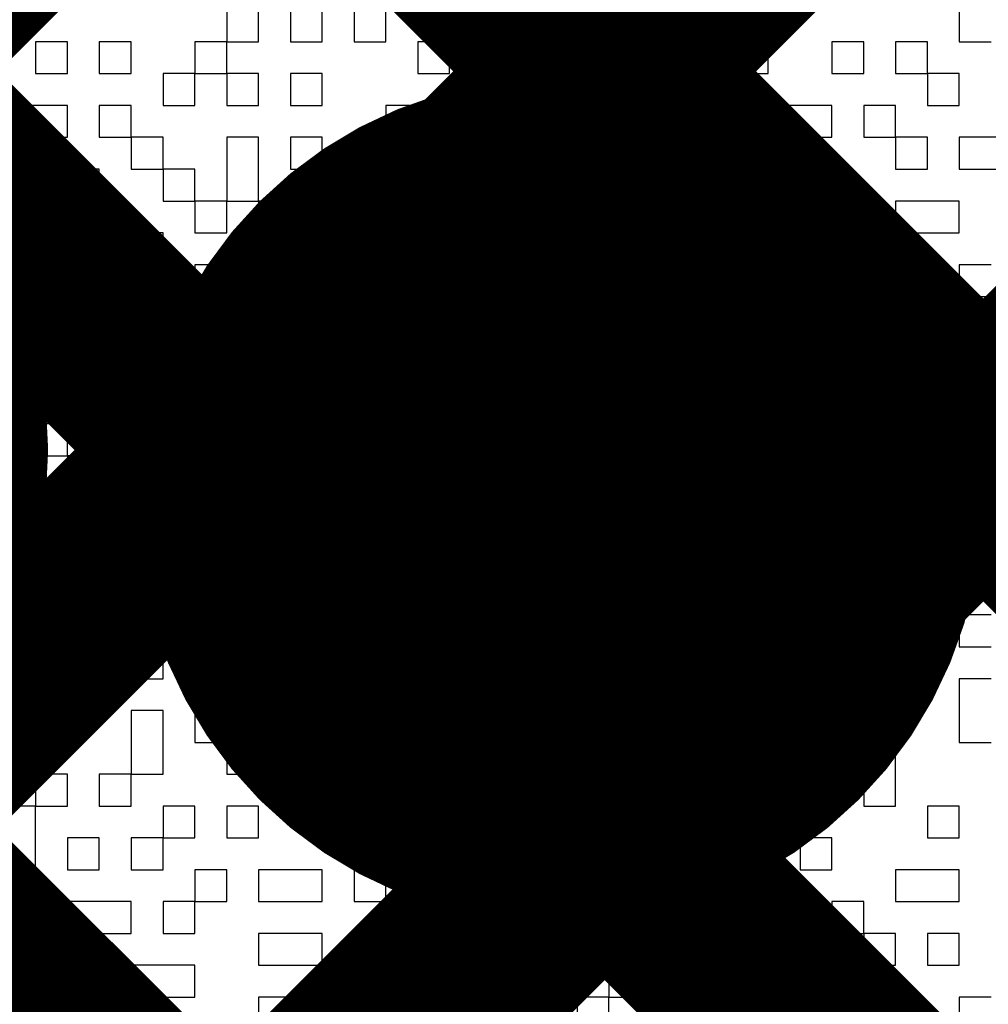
# Model space of a CAD drawing. Header units: millimetres. Extents: x 3.06 to 5.82, y 1.29 to 3.84.
# Tile 104 of 244: x 4.6026 to 4.6388, y 2.1572 to 2.194. Entities that reach past the tile are written whole.
import ezdxf

# ---------------------------------------------------------------- set-up
doc = ezdxf.new("R2010")
doc.units = ezdxf.units.MM
doc.header["$MEASUREMENT"] = 0
for name, color, linetype in [('BottomLayer', 5, 'Continuous'), ('BottomSolder', 6, 'Continuous'), ('MultiLayer', 9, 'Continuous'), ('TopLayer', 1, 'Continuous'), ('TopOverlay', 2, 'Continuous'), ('TopSolder', 216, 'Continuous'), ('ViaHoleLayer', 16, 'Continuous')]:
    doc.layers.add(name, color=color, linetype=linetype)

msp = doc.modelspace()

# ---------------------------------------------------------------- linework, layer by layer
at = {"layer": 'BottomLayer', "const_width": 0.008}
for points in [[(4.346943, 2.413), (4.672943, 2.087)], [(4.375227, 2.413), (4.69, 2.098227)], [(4.403512, 2.413), (4.69, 2.126512)], [(4.491164, 2.087), (4.69, 2.285836)], [(4.519448, 2.087), (4.69, 2.257552)], [(4.547732, 2.087), (4.69, 2.229268)], [(4.576017, 2.087), (4.69, 2.200983)]]:
    msp.add_lwpolyline(points, dxfattribs=at)
at = {"layer": 'BottomLayer', "const_width": 0.011811}
msp.add_lwpolyline([(4.616872, 2.176, 1), (4.628683, 2.176, 1)], format="xyb", close=True, dxfattribs=at)
at = {"layer": 'BottomSolder', "const_width": 0.015811}
for points in [[(4.579983, 2.177889, 1), (4.595794, 2.177889, 1)], [(4.614872, 2.176, 1), (4.630683, 2.176, 1)]]:
    msp.add_lwpolyline(points, format="xyb", close=True, dxfattribs=at)
at = {"layer": 'MultiLayer', "const_width": 0.011811}
msp.add_lwpolyline([(4.616872, 2.176, 1), (4.628683, 2.176, 1)], format="xyb", close=True, dxfattribs=at)
at = {"layer": 'TopLayer', "const_width": 0.008}
for points in [[(4.485, 2.052552), (4.872448, 2.44)], [(4.485, 2.080836), (4.844164, 2.44)], [(4.485, 2.024268), (4.900732, 2.44)], [(4.519702, 2.030685), (4.929017, 2.44)], [(4.466812, 2.349699), (4.848, 1.968512)], [(4.466812, 2.321415), (4.848, 1.940227)], [(4.453128, 2.306815), (4.848, 1.911943)]]:
    msp.add_lwpolyline(points, dxfattribs=at)
at = {"layer": 'TopLayer', "const_width": 0.011811}
msp.add_lwpolyline([(4.616872, 2.176, 1), (4.628683, 2.176, 1)], format="xyb", close=True, dxfattribs=at)
at = {"layer": 'TopOverlay'}
for p, q in [((4.610366, 2.194325), (4.610366, 2.193135)), ((4.611556, 2.193135), (4.611556, 2.194325)), ((4.612745, 2.194325), (4.612745, 2.193135)), ((4.613934, 2.193135), (4.613934, 2.194325)), ((4.615123, 2.194325), (4.615123, 2.193135)), ((4.616313, 2.193135), (4.616313, 2.194325)), ((4.622259, 2.194325), (4.622259, 2.193135)), ((4.623448, 2.193135), (4.623448, 2.194325)), ((4.624637, 2.194325), (4.624637, 2.193135)), ((4.625827, 2.193135), (4.625827, 2.194325)), ((4.637719, 2.194325), (4.637719, 2.193135)), ((4.60442, 2.193135), (4.603231, 2.193135)), ((4.603231, 2.193135), (4.603231, 2.191946)), ((4.60442, 2.191946), (4.60442, 2.193135)), ((4.606799, 2.193135), (4.605609, 2.193135)), ((4.605609, 2.193135), (4.605609, 2.191946)), ((4.606799, 2.191946), (4.606799, 2.193135)), ((4.610366, 2.193135), (4.609177, 2.193135)), ((4.609177, 2.193135), (4.609177, 2.191946)), ((4.610366, 2.193135), (4.611556, 2.193135)), ((4.610366, 2.191946), (4.610366, 2.193135)), ((4.612745, 2.193135), (4.613934, 2.193135)), ((4.615123, 2.193135), (4.616313, 2.193135)), ((4.618691, 2.193135), (4.617502, 2.193135)), ((4.617502, 2.193135), (4.617502, 2.191946)), ((4.618691, 2.191946), (4.618691, 2.193135)), ((4.62107, 2.193135), (4.61988, 2.193135)), ((4.61988, 2.193135), (4.61988, 2.191946)), ((4.62107, 2.191946), (4.62107, 2.193135)), ((4.622259, 2.193135), (4.623448, 2.193135)), ((4.624637, 2.193135), (4.625827, 2.193135)), ((4.628205, 2.193135), (4.627016, 2.193135)), ((4.627016, 2.193135), (4.627016, 2.191946)), ((4.628205, 2.191946), (4.628205, 2.193135)), ((4.630584, 2.193135), (4.629394, 2.193135)), ((4.629394, 2.193135), (4.629394, 2.191946)), ((4.630584, 2.191946), (4.630584, 2.193135)), ((4.634151, 2.193135), (4.632962, 2.193135)), ((4.632962, 2.193135), (4.632962, 2.191946)), ((4.634151, 2.191946), (4.634151, 2.193135)), ((4.63653, 2.193135), (4.635341, 2.193135)), ((4.635341, 2.193135), (4.635341, 2.191946)), ((4.63653, 2.191946), (4.63653, 2.193135)), ((4.637719, 2.193135), (4.638908, 2.193135)), ((4.603231, 2.191946), (4.60442, 2.191946)), ((4.605609, 2.191946), (4.606799, 2.191946)), ((4.609177, 2.191946), (4.607988, 2.191946)), ((4.607988, 2.191946), (4.607988, 2.190757)), ((4.609177, 2.191946), (4.610366, 2.191946)), ((4.609177, 2.190757), (4.609177, 2.191946)), ((4.610366, 2.191946), (4.610366, 2.190757)), ((4.611556, 2.191946), (4.610366, 2.191946)), ((4.611556, 2.190757), (4.611556, 2.191946)), ((4.613934, 2.191946), (4.612745, 2.191946)), ((4.612745, 2.191946), (4.612745, 2.190757)), ((4.613934, 2.190757), (4.613934, 2.191946)), ((4.617502, 2.191946), (4.618691, 2.191946)), ((4.61988, 2.191946), (4.62107, 2.191946)), ((4.624637, 2.191946), (4.623448, 2.191946)), ((4.623448, 2.191946), (4.623448, 2.190757)), ((4.624637, 2.190757), (4.624637, 2.191946)), ((4.627016, 2.191946), (4.625827, 2.191946)), ((4.625827, 2.191946), (4.625827, 2.190757)), ((4.627016, 2.191946), (4.628205, 2.191946)), ((4.627016, 2.190757), (4.627016, 2.191946)), ((4.629394, 2.191946), (4.630584, 2.191946)), ((4.632962, 2.191946), (4.634151, 2.191946)), ((4.635341, 2.191946), (4.63653, 2.191946)), ((4.63653, 2.191946), (4.63653, 2.190757)), ((4.637719, 2.191946), (4.63653, 2.191946)), ((4.637719, 2.190757), (4.637719, 2.191946)), ((4.60442, 2.190757), (4.602042, 2.190757)), ((4.60442, 2.189568), (4.60442, 2.190757)), ((4.606799, 2.190757), (4.605609, 2.190757)), ((4.605609, 2.190757), (4.605609, 2.189568)), ((4.606799, 2.189568), (4.606799, 2.190757)), ((4.607988, 2.190757), (4.609177, 2.190757)), ((4.610366, 2.190757), (4.611556, 2.190757)), ((4.612745, 2.190757), (4.613934, 2.190757)), ((4.618691, 2.190757), (4.616313, 2.190757)), ((4.616313, 2.190757), (4.616313, 2.189568)), ((4.618691, 2.189568), (4.618691, 2.190757)), ((4.62107, 2.190757), (4.61988, 2.190757)), ((4.61988, 2.190757), (4.61988, 2.189568)), ((4.62107, 2.189568), (4.62107, 2.190757)), ((4.623448, 2.190757), (4.624637, 2.190757)), ((4.625827, 2.190757), (4.627016, 2.190757)), ((4.629394, 2.190757), (4.628205, 2.190757)), ((4.628205, 2.190757), (4.628205, 2.189568)), ((4.629394, 2.189568), (4.629394, 2.190757)), ((4.632962, 2.190757), (4.630584, 2.190757)), ((4.630584, 2.190757), (4.630584, 2.189568)), ((4.632962, 2.189568), (4.632962, 2.190757)), ((4.635341, 2.190757), (4.634151, 2.190757)), ((4.634151, 2.190757), (4.634151, 2.189568)), ((4.635341, 2.189568), (4.635341, 2.190757)), ((4.63653, 2.190757), (4.637719, 2.190757)), ((4.602042, 2.189568), (4.60442, 2.189568)), ((4.605609, 2.189568), (4.606799, 2.189568)), ((4.606799, 2.189568), (4.606799, 2.188378)), ((4.607988, 2.189568), (4.606799, 2.189568)), ((4.607988, 2.188378), (4.607988, 2.189568)), ((4.611556, 2.189568), (4.610366, 2.189568)), ((4.610366, 2.189568), (4.610366, 2.188378)), ((4.611556, 2.188378), (4.611556, 2.189568)), ((4.613934, 2.189568), (4.612745, 2.189568)), ((4.612745, 2.189568), (4.612745, 2.188378)), ((4.613934, 2.188378), (4.613934, 2.189568)), ((4.616313, 2.189568), (4.618691, 2.189568)), ((4.61988, 2.189568), (4.62107, 2.189568)), ((4.62107, 2.189568), (4.62107, 2.188378)), ((4.622259, 2.189568), (4.62107, 2.189568)), ((4.622259, 2.188378), (4.622259, 2.189568)), ((4.625827, 2.189568), (4.623448, 2.189568)), ((4.623448, 2.189568), (4.623448, 2.188378)), ((4.625827, 2.188378), (4.625827, 2.189568)), ((4.628205, 2.189568), (4.627016, 2.189568)), ((4.627016, 2.189568), (4.627016, 2.188378)), ((4.628205, 2.189568), (4.629394, 2.189568)), ((4.628205, 2.188378), (4.628205, 2.189568)), ((4.630584, 2.189568), (4.632962, 2.189568)), ((4.634151, 2.189568), (4.635341, 2.189568)), ((4.635341, 2.189568), (4.635341, 2.188378)), ((4.63653, 2.189568), (4.635341, 2.189568)), ((4.63653, 2.188378), (4.63653, 2.189568)), ((4.640098, 2.189568), (4.637719, 2.189568)), ((4.637719, 2.189568), (4.637719, 2.188378)), ((4.603231, 2.188378), (4.602042, 2.188378)), ((4.603231, 2.187189), (4.603231, 2.188378)), ((4.605609, 2.188378), (4.60442, 2.188378)), ((4.60442, 2.188378), (4.60442, 2.187189)), ((4.605609, 2.187189), (4.605609, 2.188378)), ((4.606799, 2.188378), (4.607988, 2.188378)), ((4.607988, 2.188378), (4.607988, 2.187189)), ((4.609177, 2.188378), (4.607988, 2.188378)), ((4.609177, 2.187189), (4.609177, 2.188378)), ((4.610366, 2.188378), (4.610366, 2.187189)), ((4.611556, 2.187189), (4.611556, 2.188378)), ((4.612745, 2.188378), (4.613934, 2.188378)), ((4.616313, 2.188378), (4.615123, 2.188378)), ((4.615123, 2.188378), (4.615123, 2.187189)), ((4.616313, 2.187189), (4.616313, 2.188378)), ((4.618691, 2.188378), (4.617502, 2.188378)), ((4.617502, 2.188378), (4.617502, 2.187189)), ((4.618691, 2.187189), (4.618691, 2.188378)), ((4.62107, 2.188378), (4.62107, 2.187189)), ((4.622259, 2.187189), (4.622259, 2.188378)), ((4.623448, 2.188378), (4.625827, 2.188378)), ((4.627016, 2.188378), (4.628205, 2.188378)), ((4.632962, 2.188378), (4.630584, 2.188378)), ((4.630584, 2.188378), (4.630584, 2.187189)), ((4.632962, 2.187189), (4.632962, 2.188378)), ((4.635341, 2.188378), (4.63653, 2.188378)), ((4.637719, 2.188378), (4.640098, 2.188378)), ((4.602042, 2.187189), (4.603231, 2.187189)), ((4.60442, 2.187189), (4.605609, 2.187189)), ((4.607988, 2.187189), (4.609177, 2.187189)), ((4.609177, 2.187189), (4.609177, 2.186)), ((4.610366, 2.187189), (4.609177, 2.187189)), ((4.610366, 2.187189), (4.611556, 2.187189)), ((4.610366, 2.186), (4.610366, 2.187189)), ((4.611556, 2.187189), (4.611556, 2.186)), ((4.612745, 2.187189), (4.611556, 2.187189)), ((4.612745, 2.186), (4.612745, 2.187189)), ((4.615123, 2.187189), (4.613934, 2.187189)), ((4.613934, 2.187189), (4.613934, 2.186)), ((4.615123, 2.187189), (4.616313, 2.187189)), ((4.615123, 2.186), (4.615123, 2.187189)), ((4.617502, 2.187189), (4.618691, 2.187189)), ((4.62107, 2.187189), (4.61988, 2.187189)), ((4.61988, 2.187189), (4.61988, 2.186)), ((4.62107, 2.187189), (4.622259, 2.187189)), ((4.62107, 2.186), (4.62107, 2.187189)), ((4.628205, 2.187189), (4.625827, 2.187189)), ((4.625827, 2.187189), (4.625827, 2.186)), ((4.628205, 2.186), (4.628205, 2.187189)), ((4.630584, 2.187189), (4.632962, 2.187189)), ((4.637719, 2.187189), (4.635341, 2.187189)), ((4.635341, 2.187189), (4.635341, 2.186)), ((4.637719, 2.186), (4.637719, 2.187189)), ((4.605609, 2.186), (4.60442, 2.186)), ((4.60442, 2.186), (4.60442, 2.184811)), ((4.605609, 2.184811), (4.605609, 2.186)), ((4.607988, 2.186), (4.606799, 2.186)), ((4.606799, 2.186), (4.606799, 2.184811)), ((4.607988, 2.184811), (4.607988, 2.186)), ((4.609177, 2.186), (4.610366, 2.186)), ((4.611556, 2.186), (4.612745, 2.186)), ((4.613934, 2.186), (4.615123, 2.186)), ((4.615123, 2.186), (4.615123, 2.184811)), ((4.616313, 2.186), (4.615123, 2.186)), ((4.616313, 2.184811), (4.616313, 2.186)), ((4.61988, 2.186), (4.618691, 2.186)), ((4.618691, 2.186), (4.618691, 2.184811)), ((4.61988, 2.186), (4.62107, 2.186)), ((4.61988, 2.184811), (4.61988, 2.186)), ((4.623448, 2.186), (4.622259, 2.186)), ((4.622259, 2.186), (4.622259, 2.184811)), ((4.623448, 2.184811), (4.623448, 2.186)), ((4.625827, 2.186), (4.628205, 2.186)), ((4.632962, 2.186), (4.630584, 2.186)), ((4.630584, 2.186), (4.630584, 2.184811)), ((4.632962, 2.184811), (4.632962, 2.186)), ((4.635341, 2.186), (4.637719, 2.186)), ((4.60442, 2.184811), (4.602042, 2.184811)), ((4.60442, 2.184811), (4.605609, 2.184811)), ((4.60442, 2.183622), (4.60442, 2.184811)), ((4.606799, 2.184811), (4.607988, 2.184811)), ((4.610366, 2.184811), (4.609177, 2.184811)), ((4.609177, 2.184811), (4.609177, 2.183622)), ((4.610366, 2.183622), (4.610366, 2.184811)), ((4.613934, 2.184811), (4.612745, 2.184811)), ((4.612745, 2.184811), (4.612745, 2.183622)), ((4.613934, 2.183622), (4.613934, 2.184811)), ((4.615123, 2.184811), (4.616313, 2.184811)), ((4.618691, 2.184811), (4.61988, 2.184811)), ((4.622259, 2.184811), (4.623448, 2.184811)), ((4.625827, 2.184811), (4.624637, 2.184811)), ((4.624637, 2.184811), (4.624637, 2.183622)), ((4.625827, 2.183622), (4.625827, 2.184811)), ((4.628205, 2.184811), (4.627016, 2.184811)), ((4.627016, 2.184811), (4.627016, 2.183622)), ((4.628205, 2.183622), (4.628205, 2.184811)), ((4.630584, 2.184811), (4.629394, 2.184811)), ((4.629394, 2.184811), (4.629394, 2.183622)), ((4.630584, 2.184811), (4.632962, 2.184811)), ((4.630584, 2.183622), (4.630584, 2.184811)), ((4.632962, 2.184811), (4.632962, 2.183622)), ((4.634151, 2.184811), (4.632962, 2.184811)), ((4.634151, 2.183622), (4.634151, 2.184811)), ((4.63653, 2.184811), (4.635341, 2.184811)), ((4.635341, 2.184811), (4.635341, 2.183622)), ((4.63653, 2.183622), (4.63653, 2.184811)), ((4.638908, 2.184811), (4.637719, 2.184811)), ((4.637719, 2.184811), (4.637719, 2.183622)), ((4.602042, 2.183622), (4.60442, 2.183622)), ((4.607988, 2.183622), (4.606799, 2.183622)), ((4.606799, 2.183622), (4.606799, 2.182432)), ((4.607988, 2.182432), (4.607988, 2.183622)), ((4.609177, 2.183622), (4.609177, 2.182432)), ((4.610366, 2.182432), (4.610366, 2.183622)), ((4.612745, 2.183622), (4.611556, 2.183622)), ((4.611556, 2.183622), (4.611556, 2.182432)), ((4.612745, 2.183622), (4.613934, 2.183622)), ((4.612745, 2.182432), (4.612745, 2.183622)), ((4.617502, 2.183622), (4.616313, 2.183622)), ((4.616313, 2.183622), (4.616313, 2.182432)), ((4.617502, 2.182432), (4.617502, 2.183622)), ((4.61988, 2.183622), (4.618691, 2.183622)), ((4.618691, 2.183622), (4.618691, 2.182432)), ((4.61988, 2.182432), (4.61988, 2.183622)), ((4.622259, 2.183622), (4.62107, 2.183622)), ((4.62107, 2.183622), (4.62107, 2.182432)), ((4.622259, 2.182432), (4.622259, 2.183622)), ((4.624637, 2.183622), (4.623448, 2.183622)), ((4.623448, 2.183622), (4.623448, 2.182432)), ((4.624637, 2.183622), (4.625827, 2.183622)), ((4.624637, 2.182432), (4.624637, 2.183622)), ((4.627016, 2.183622), (4.628205, 2.183622)), ((4.629394, 2.183622), (4.630584, 2.183622)), ((4.632962, 2.183622), (4.634151, 2.183622)), ((4.635341, 2.183622), (4.63653, 2.183622)), ((4.637719, 2.183622), (4.638908, 2.183622)), ((4.605609, 2.182432), (4.60442, 2.182432)), ((4.60442, 2.182432), (4.60442, 2.181243)), ((4.605609, 2.181243), (4.605609, 2.182432)), ((4.606799, 2.182432), (4.607988, 2.182432)), ((4.609177, 2.182432), (4.609177, 2.181243)), ((4.610366, 2.181243), (4.610366, 2.182432)), ((4.611556, 2.182432), (4.612745, 2.182432)), ((4.616313, 2.182432), (4.617502, 2.182432)), ((4.618691, 2.182432), (4.618691, 2.181243)), ((4.61988, 2.181243), (4.61988, 2.182432)), ((4.62107, 2.182432), (4.622259, 2.182432)), ((4.622259, 2.182432), (4.622259, 2.181243)), ((4.623448, 2.182432), (4.622259, 2.182432)), ((4.623448, 2.182432), (4.624637, 2.182432)), ((4.623448, 2.181243), (4.623448, 2.182432)), ((4.627016, 2.182432), (4.625827, 2.182432)), ((4.625827, 2.182432), (4.625827, 2.181243)), ((4.627016, 2.181243), (4.627016, 2.182432)), ((4.630584, 2.182432), (4.629394, 2.182432)), ((4.629394, 2.182432), (4.629394, 2.181243)), ((4.630584, 2.181243), (4.630584, 2.182432)), ((4.634151, 2.182432), (4.632962, 2.182432)), ((4.632962, 2.182432), (4.632962, 2.181243)), ((4.634151, 2.181243), (4.634151, 2.182432)), ((4.637719, 2.182432), (4.63653, 2.182432)), ((4.63653, 2.182432), (4.63653, 2.181243)), ((4.637719, 2.181243), (4.637719, 2.182432)), ((4.60442, 2.181243), (4.605609, 2.181243)), ((4.605609, 2.181243), (4.605609, 2.180054)), ((4.606799, 2.181243), (4.605609, 2.181243)), ((4.606799, 2.180054), (4.606799, 2.181243)), ((4.609177, 2.181243), (4.610366, 2.181243)), ((4.612745, 2.181243), (4.611556, 2.181243)), ((4.611556, 2.181243), (4.611556, 2.180054)), ((4.612745, 2.180054), (4.612745, 2.181243)), ((4.616313, 2.181243), (4.613934, 2.181243)), ((4.613934, 2.181243), (4.613934, 2.180054)), ((4.616313, 2.180054), (4.616313, 2.181243)), ((4.618691, 2.181243), (4.61988, 2.181243)), ((4.61988, 2.181243), (4.61988, 2.180054)), ((4.62107, 2.181243), (4.61988, 2.181243)), ((4.62107, 2.180054), (4.62107, 2.181243)), ((4.622259, 2.181243), (4.623448, 2.181243)), ((4.625827, 2.181243), (4.627016, 2.181243)), ((4.627016, 2.181243), (4.627016, 2.180054)), ((4.628205, 2.181243), (4.627016, 2.181243)), ((4.628205, 2.180054), (4.628205, 2.181243)), ((4.629394, 2.181243), (4.630584, 2.181243)), ((4.632962, 2.181243), (4.634151, 2.181243)), ((4.63653, 2.181243), (4.635341, 2.181243)), ((4.635341, 2.181243), (4.635341, 2.180054)), ((4.63653, 2.181243), (4.637719, 2.181243)), ((4.63653, 2.180054), (4.63653, 2.181243)), ((4.605609, 2.180054), (4.606799, 2.180054)), ((4.609177, 2.180054), (4.607988, 2.180054)), ((4.607988, 2.180054), (4.607988, 2.178864)), ((4.609177, 2.178864), (4.609177, 2.180054)), ((4.611556, 2.180054), (4.610366, 2.180054)), ((4.610366, 2.180054), (4.610366, 2.178864)), ((4.611556, 2.180054), (4.612745, 2.180054)), ((4.611556, 2.178864), (4.611556, 2.180054)), ((4.613934, 2.180054), (4.616313, 2.180054)), ((4.61988, 2.180054), (4.62107, 2.180054)), ((4.623448, 2.180054), (4.622259, 2.180054)), ((4.622259, 2.180054), (4.622259, 2.178864)), ((4.623448, 2.178864), (4.623448, 2.180054)), ((4.627016, 2.180054), (4.624637, 2.180054)), ((4.624637, 2.180054), (4.624637, 2.178864)), ((4.627016, 2.180054), (4.628205, 2.180054)), ((4.627016, 2.178864), (4.627016, 2.180054)), ((4.628205, 2.180054), (4.628205, 2.178864)), ((4.629394, 2.180054), (4.628205, 2.180054)), ((4.629394, 2.178864), (4.629394, 2.180054)), ((4.632962, 2.180054), (4.630584, 2.180054)), ((4.630584, 2.180054), (4.630584, 2.178864)), ((4.632962, 2.178864), (4.632962, 2.180054)), ((4.635341, 2.180054), (4.634151, 2.180054)), ((4.634151, 2.180054), (4.634151, 2.178864)), ((4.635341, 2.180054), (4.63653, 2.180054)), ((4.635341, 2.178864), (4.635341, 2.180054)), ((4.63653, 2.180054), (4.63653, 2.178864)), ((4.638908, 2.180054), (4.63653, 2.180054)), ((4.60442, 2.178864), (4.603231, 2.178864)), ((4.603231, 2.178864), (4.603231, 2.177675)), ((4.60442, 2.177675), (4.60442, 2.178864)), ((4.606799, 2.178864), (4.605609, 2.178864)), ((4.605609, 2.178864), (4.605609, 2.177675)), ((4.606799, 2.177675), (4.606799, 2.178864)), ((4.607988, 2.178864), (4.609177, 2.178864)), ((4.610366, 2.178864), (4.611556, 2.178864)), ((4.615123, 2.178864), (4.613934, 2.178864)), ((4.613934, 2.178864), (4.613934, 2.177675)), ((4.615123, 2.177675), (4.615123, 2.178864)), ((4.618691, 2.178864), (4.616313, 2.178864)), ((4.616313, 2.178864), (4.616313, 2.177675)), ((4.618691, 2.177675), (4.618691, 2.178864)), ((4.62107, 2.178864), (4.61988, 2.178864)), ((4.61988, 2.178864), (4.61988, 2.177675)), ((4.62107, 2.177675), (4.62107, 2.178864)), ((4.622259, 2.178864), (4.623448, 2.178864)), ((4.624637, 2.178864), (4.627016, 2.178864)), ((4.628205, 2.178864), (4.629394, 2.178864)), ((4.630584, 2.178864), (4.632962, 2.178864)), ((4.634151, 2.178864), (4.635341, 2.178864)), ((4.63653, 2.178864), (4.638908, 2.178864)), ((4.603231, 2.177675), (4.602042, 2.177675)), ((4.603231, 2.177675), (4.60442, 2.177675)), ((4.603231, 2.176486), (4.603231, 2.177675)), ((4.605609, 2.177675), (4.60442, 2.177675)), ((4.60442, 2.177675), (4.60442, 2.176486)), ((4.606799, 2.176486), (4.606799, 2.177675)), ((4.609177, 2.177675), (4.607988, 2.177675)), ((4.607988, 2.177675), (4.607988, 2.176486)), ((4.609177, 2.176486), (4.609177, 2.177675)), ((4.611556, 2.177675), (4.610366, 2.177675)), ((4.610366, 2.177675), (4.610366, 2.176486)), ((4.611556, 2.176486), (4.611556, 2.177675)), ((4.613934, 2.177675), (4.613934, 2.176486)), ((4.615123, 2.176486), (4.615123, 2.177675)), ((4.616313, 2.177675), (4.616313, 2.176486)), ((4.618691, 2.176486), (4.618691, 2.177675)), ((4.61988, 2.177675), (4.61988, 2.176486)), ((4.62107, 2.176486), (4.62107, 2.177675)), ((4.632962, 2.177675), (4.631773, 2.177675)), ((4.631773, 2.177675), (4.631773, 2.176486)), ((4.632962, 2.176486), (4.632962, 2.177675)), ((4.635341, 2.177675), (4.634151, 2.177675)), ((4.634151, 2.177675), (4.634151, 2.176486)), ((4.635341, 2.176486), (4.635341, 2.177675)), ((4.602042, 2.176486), (4.603231, 2.176486)), ((4.60442, 2.176486), (4.606799, 2.176486)), ((4.607988, 2.176486), (4.609177, 2.176486)), ((4.610366, 2.176486), (4.611556, 2.176486)), ((4.613934, 2.176486), (4.615123, 2.176486)), ((4.616313, 2.176486), (4.618691, 2.176486)), ((4.61988, 2.176486), (4.62107, 2.176486)), ((4.623448, 2.176486), (4.622259, 2.176486)), ((4.622259, 2.176486), (4.622259, 2.175297)), ((4.623448, 2.175297), (4.623448, 2.176486)), ((4.625827, 2.176486), (4.624637, 2.176486)), ((4.624637, 2.176486), (4.624637, 2.175297)), ((4.625827, 2.175297), (4.625827, 2.176486)), ((4.629394, 2.176486), (4.628205, 2.176486)), ((4.628205, 2.176486), (4.628205, 2.175297)), ((4.629394, 2.175297), (4.629394, 2.176486)), ((4.631773, 2.176486), (4.630584, 2.176486)), ((4.630584, 2.176486), (4.630584, 2.175297)), ((4.631773, 2.176486), (4.632962, 2.176486)), ((4.631773, 2.175297), (4.631773, 2.176486)), ((4.634151, 2.176486), (4.635341, 2.176486)), ((4.637719, 2.176486), (4.63653, 2.176486)), ((4.63653, 2.176486), (4.63653, 2.175297)), ((4.637719, 2.175297), (4.637719, 2.176486)), ((4.606799, 2.175297), (4.60442, 2.175297)), ((4.60442, 2.175297), (4.60442, 2.174107)), ((4.606799, 2.174107), (4.606799, 2.175297)), ((4.612745, 2.175297), (4.611556, 2.175297)), ((4.611556, 2.175297), (4.611556, 2.174107)), ((4.612745, 2.174107), (4.612745, 2.175297)), ((4.615123, 2.175297), (4.613934, 2.175297)), ((4.613934, 2.175297), (4.613934, 2.174107)), ((4.615123, 2.174107), (4.615123, 2.175297)), ((4.62107, 2.175297), (4.618691, 2.175297)), ((4.618691, 2.175297), (4.618691, 2.174107)), ((4.62107, 2.174107), (4.62107, 2.175297)), ((4.622259, 2.175297), (4.623448, 2.175297)), ((4.624637, 2.175297), (4.625827, 2.175297)), ((4.625827, 2.175297), (4.625827, 2.174107)), ((4.628205, 2.175297), (4.625827, 2.175297)), ((4.628205, 2.175297), (4.629394, 2.175297)), ((4.628205, 2.174107), (4.628205, 2.175297)), ((4.630584, 2.175297), (4.631773, 2.175297)), ((4.63653, 2.175297), (4.635341, 2.175297)), ((4.635341, 2.175297), (4.635341, 2.174107)), ((4.63653, 2.175297), (4.637719, 2.175297)), ((4.63653, 2.174107), (4.63653, 2.175297)), ((4.60442, 2.174107), (4.606799, 2.174107)), ((4.610366, 2.174107), (4.609177, 2.174107)), ((4.609177, 2.174107), (4.609177, 2.172918)), ((4.610366, 2.172918), (4.610366, 2.174107)), ((4.611556, 2.174107), (4.612745, 2.174107)), ((4.613934, 2.174107), (4.615123, 2.174107)), ((4.615123, 2.174107), (4.615123, 2.172918)), ((4.616313, 2.174107), (4.615123, 2.174107)), ((4.616313, 2.172918), (4.616313, 2.174107)), ((4.618691, 2.174107), (4.62107, 2.174107)), ((4.623448, 2.174107), (4.622259, 2.174107)), ((4.622259, 2.174107), (4.622259, 2.172918)), ((4.623448, 2.172918), (4.623448, 2.174107)), ((4.625827, 2.174107), (4.627016, 2.174107)), ((4.627016, 2.174107), (4.627016, 2.172918)), ((4.628205, 2.172918), (4.628205, 2.174107)), ((4.631773, 2.174107), (4.630584, 2.174107)), ((4.630584, 2.174107), (4.630584, 2.172918)), ((4.631773, 2.172918), (4.631773, 2.174107)), ((4.634151, 2.174107), (4.632962, 2.174107)), ((4.632962, 2.174107), (4.632962, 2.172918)), ((4.634151, 2.172918), (4.634151, 2.174107)), ((4.635341, 2.174107), (4.63653, 2.174107)), ((4.63653, 2.174107), (4.63653, 2.172918)), ((4.637719, 2.174107), (4.63653, 2.174107)), ((4.637719, 2.172918), (4.637719, 2.174107)), ((4.607988, 2.172918), (4.606799, 2.172918)), ((4.606799, 2.172918), (4.606799, 2.171729)), ((4.607988, 2.171729), (4.607988, 2.172918)), ((4.609177, 2.172918), (4.609177, 2.171729)), ((4.610366, 2.171729), (4.610366, 2.172918)), ((4.613934, 2.172918), (4.611556, 2.172918)), ((4.611556, 2.172918), (4.611556, 2.171729)), ((4.613934, 2.171729), (4.613934, 2.172918)), ((4.615123, 2.172918), (4.615123, 2.171729)), ((4.616313, 2.171729), (4.616313, 2.172918)), ((4.618691, 2.172918), (4.617502, 2.172918)), ((4.617502, 2.172918), (4.617502, 2.171729)), ((4.618691, 2.171729), (4.618691, 2.172918)), ((4.622259, 2.172918), (4.623448, 2.172918)), ((4.627016, 2.172918), (4.628205, 2.172918)), ((4.630584, 2.172918), (4.629394, 2.172918)), ((4.629394, 2.172918), (4.629394, 2.171729)), ((4.630584, 2.172918), (4.631773, 2.172918)), ((4.630584, 2.171729), (4.630584, 2.172918)), ((4.632962, 2.172918), (4.634151, 2.172918)), ((4.63653, 2.172918), (4.637719, 2.172918)), ((4.60442, 2.171729), (4.603231, 2.171729)), ((4.603231, 2.171729), (4.603231, 2.17054)), ((4.60442, 2.17054), (4.60442, 2.171729)), ((4.606799, 2.171729), (4.607988, 2.171729)), ((4.609177, 2.171729), (4.610366, 2.171729)), ((4.611556, 2.171729), (4.613934, 2.171729)), ((4.615123, 2.171729), (4.616313, 2.171729)), ((4.617502, 2.171729), (4.618691, 2.171729)), ((4.622259, 2.171729), (4.62107, 2.171729)), ((4.62107, 2.171729), (4.62107, 2.17054)), ((4.622259, 2.17054), (4.622259, 2.171729)), ((4.624637, 2.171729), (4.623448, 2.171729)), ((4.623448, 2.171729), (4.623448, 2.17054)), ((4.624637, 2.17054), (4.624637, 2.171729)), ((4.628205, 2.171729), (4.625827, 2.171729)), ((4.625827, 2.171729), (4.625827, 2.17054)), ((4.628205, 2.17054), (4.628205, 2.171729)), ((4.629394, 2.171729), (4.630584, 2.171729)), ((4.634151, 2.171729), (4.632962, 2.171729)), ((4.632962, 2.171729), (4.632962, 2.17054)), ((4.634151, 2.17054), (4.634151, 2.171729)), ((4.63653, 2.171729), (4.635341, 2.171729)), ((4.635341, 2.171729), (4.635341, 2.17054)), ((4.63653, 2.17054), (4.63653, 2.171729)), ((4.638908, 2.171729), (4.637719, 2.171729)), ((4.637719, 2.171729), (4.637719, 2.17054)), ((4.603231, 2.17054), (4.60442, 2.17054)), ((4.607988, 2.17054), (4.606799, 2.17054)), ((4.606799, 2.17054), (4.606799, 2.16935)), ((4.607988, 2.16935), (4.607988, 2.17054)), ((4.610366, 2.17054), (4.609177, 2.17054)), ((4.609177, 2.17054), (4.609177, 2.16935)), ((4.610366, 2.16935), (4.610366, 2.17054)), ((4.616313, 2.17054), (4.615123, 2.17054)), ((4.615123, 2.17054), (4.615123, 2.16935)), ((4.616313, 2.16935), (4.616313, 2.17054)), ((4.61988, 2.17054), (4.618691, 2.17054)), ((4.618691, 2.17054), (4.618691, 2.16935)), ((4.61988, 2.16935), (4.61988, 2.17054)), ((4.62107, 2.17054), (4.622259, 2.17054)), ((4.622259, 2.17054), (4.622259, 2.16935)), ((4.623448, 2.17054), (4.622259, 2.17054)), ((4.623448, 2.17054), (4.624637, 2.17054)), ((4.623448, 2.16935), (4.623448, 2.17054)), ((4.625827, 2.17054), (4.628205, 2.17054)), ((4.631773, 2.17054), (4.630584, 2.17054)), ((4.630584, 2.17054), (4.630584, 2.16935)), ((4.631773, 2.16935), (4.631773, 2.17054)), ((4.632962, 2.17054), (4.632962, 2.16935)), ((4.634151, 2.16935), (4.634151, 2.17054)), ((4.635341, 2.17054), (4.635341, 2.16935)), ((4.63653, 2.16935), (4.63653, 2.17054)), ((4.637719, 2.17054), (4.638908, 2.17054)), ((4.605609, 2.16935), (4.60442, 2.16935)), ((4.60442, 2.16935), (4.60442, 2.168161)), ((4.605609, 2.168161), (4.605609, 2.16935)), ((4.606799, 2.16935), (4.607988, 2.16935)), ((4.609177, 2.16935), (4.610366, 2.16935)), ((4.610366, 2.16935), (4.610366, 2.168161)), ((4.612745, 2.16935), (4.610366, 2.16935)), ((4.612745, 2.168161), (4.612745, 2.16935)), ((4.615123, 2.16935), (4.613934, 2.16935)), ((4.613934, 2.16935), (4.613934, 2.168161)), ((4.615123, 2.16935), (4.616313, 2.16935)), ((4.615123, 2.168161), (4.615123, 2.16935)), ((4.618691, 2.16935), (4.61988, 2.16935)), ((4.61988, 2.16935), (4.61988, 2.168161)), ((4.62107, 2.16935), (4.61988, 2.16935)), ((4.62107, 2.168161), (4.62107, 2.16935)), ((4.622259, 2.16935), (4.623448, 2.16935)), ((4.628205, 2.16935), (4.625827, 2.16935)), ((4.625827, 2.16935), (4.625827, 2.168161)), ((4.628205, 2.168161), (4.628205, 2.16935)), ((4.630584, 2.16935), (4.631773, 2.16935)), ((4.632962, 2.16935), (4.634151, 2.16935)), ((4.635341, 2.16935), (4.63653, 2.16935)), ((4.638908, 2.16935), (4.637719, 2.16935)), ((4.637719, 2.16935), (4.637719, 2.168161)), ((4.60442, 2.168161), (4.603231, 2.168161)), ((4.603231, 2.168161), (4.603231, 2.166972)), ((4.60442, 2.168161), (4.605609, 2.168161)), ((4.60442, 2.166972), (4.60442, 2.168161)), ((4.607988, 2.168161), (4.606799, 2.168161)), ((4.606799, 2.168161), (4.606799, 2.166972)), ((4.607988, 2.166972), (4.607988, 2.168161)), ((4.610366, 2.168161), (4.609177, 2.168161)), ((4.609177, 2.168161), (4.609177, 2.166972)), ((4.610366, 2.168161), (4.612745, 2.168161)), ((4.610366, 2.166972), (4.610366, 2.168161)), ((4.613934, 2.168161), (4.615123, 2.168161)), ((4.615123, 2.168161), (4.615123, 2.166972)), ((4.616313, 2.168161), (4.615123, 2.168161)), ((4.616313, 2.166972), (4.616313, 2.168161)), ((4.618691, 2.168161), (4.617502, 2.168161)), ((4.617502, 2.168161), (4.617502, 2.166972)), ((4.618691, 2.166972), (4.618691, 2.168161)), ((4.61988, 2.168161), (4.62107, 2.168161)), ((4.62107, 2.168161), (4.62107, 2.166972)), ((4.622259, 2.168161), (4.62107, 2.168161)), ((4.622259, 2.166972), (4.622259, 2.168161)), ((4.625827, 2.168161), (4.628205, 2.168161)), ((4.632962, 2.168161), (4.630584, 2.168161)), ((4.630584, 2.168161), (4.630584, 2.166972)), ((4.632962, 2.166972), (4.632962, 2.168161)), ((4.637719, 2.168161), (4.637719, 2.166972)), ((4.603231, 2.166972), (4.60442, 2.166972)), ((4.606799, 2.166972), (4.606799, 2.165783)), ((4.607988, 2.165783), (4.607988, 2.166972)), ((4.609177, 2.166972), (4.610366, 2.166972)), ((4.610366, 2.166972), (4.610366, 2.165783)), ((4.611556, 2.166972), (4.610366, 2.166972)), ((4.611556, 2.165783), (4.611556, 2.166972)), ((4.615123, 2.166972), (4.613934, 2.166972)), ((4.613934, 2.166972), (4.613934, 2.165783)), ((4.615123, 2.166972), (4.616313, 2.166972)), ((4.615123, 2.165783), (4.615123, 2.166972)), ((4.617502, 2.166972), (4.618691, 2.166972)), ((4.62107, 2.166972), (4.622259, 2.166972)), ((4.625827, 2.166972), (4.623448, 2.166972)), ((4.623448, 2.166972), (4.623448, 2.165783)), ((4.625827, 2.165783), (4.625827, 2.166972)), ((4.628205, 2.166972), (4.627016, 2.166972)), ((4.627016, 2.166972), (4.627016, 2.165783)), ((4.628205, 2.165783), (4.628205, 2.166972)), ((4.630584, 2.166972), (4.632962, 2.166972)), ((4.635341, 2.166972), (4.634151, 2.166972)), ((4.634151, 2.166972), (4.634151, 2.165783)), ((4.635341, 2.165783), (4.635341, 2.166972)), ((4.637719, 2.166972), (4.638908, 2.166972)), ((4.60442, 2.165783), (4.603231, 2.165783)), ((4.603231, 2.165783), (4.603231, 2.164593)), ((4.60442, 2.164593), (4.60442, 2.165783)), ((4.606799, 2.165783), (4.605609, 2.165783)), ((4.605609, 2.165783), (4.605609, 2.164593)), ((4.606799, 2.165783), (4.607988, 2.165783)), ((4.606799, 2.164593), (4.606799, 2.165783)), ((4.610366, 2.165783), (4.611556, 2.165783)), ((4.613934, 2.165783), (4.615123, 2.165783)), ((4.61988, 2.165783), (4.616313, 2.165783)), ((4.616313, 2.165783), (4.616313, 2.164593)), ((4.61988, 2.164593), (4.61988, 2.165783)), ((4.622259, 2.165783), (4.62107, 2.165783)), ((4.62107, 2.165783), (4.62107, 2.164593)), ((4.622259, 2.164593), (4.622259, 2.165783)), ((4.623448, 2.165783), (4.625827, 2.165783)), ((4.627016, 2.165783), (4.628205, 2.165783)), ((4.630584, 2.165783), (4.629394, 2.165783)), ((4.629394, 2.165783), (4.629394, 2.164593)), ((4.630584, 2.164593), (4.630584, 2.165783)), ((4.632962, 2.165783), (4.631773, 2.165783)), ((4.631773, 2.165783), (4.631773, 2.164593)), ((4.632962, 2.164593), (4.632962, 2.165783)), ((4.634151, 2.165783), (4.634151, 2.164593)), ((4.635341, 2.164593), (4.635341, 2.165783)), ((4.603231, 2.164593), (4.602042, 2.164593)), ((4.603231, 2.164593), (4.60442, 2.164593)), ((4.603231, 2.163404), (4.603231, 2.164593)), ((4.605609, 2.164593), (4.606799, 2.164593)), ((4.609177, 2.164593), (4.607988, 2.164593)), ((4.607988, 2.164593), (4.607988, 2.163404)), ((4.609177, 2.163404), (4.609177, 2.164593)), ((4.611556, 2.164593), (4.610366, 2.164593)), ((4.610366, 2.164593), (4.610366, 2.163404)), ((4.611556, 2.163404), (4.611556, 2.164593)), ((4.615123, 2.164593), (4.613934, 2.164593)), ((4.613934, 2.164593), (4.613934, 2.163404)), ((4.615123, 2.163404), (4.615123, 2.164593)), ((4.616313, 2.164593), (4.61988, 2.164593)), ((4.62107, 2.164593), (4.622259, 2.164593)), ((4.622259, 2.164593), (4.622259, 2.163404)), ((4.623448, 2.164593), (4.622259, 2.164593)), ((4.623448, 2.163404), (4.623448, 2.164593)), ((4.625827, 2.164593), (4.624637, 2.164593)), ((4.624637, 2.164593), (4.624637, 2.163404)), ((4.625827, 2.163404), (4.625827, 2.164593)), ((4.629394, 2.164593), (4.628205, 2.164593)), ((4.628205, 2.164593), (4.628205, 2.163404)), ((4.629394, 2.164593), (4.630584, 2.164593)), ((4.629394, 2.163404), (4.629394, 2.164593)), ((4.631773, 2.164593), (4.632962, 2.164593)), ((4.634151, 2.164593), (4.635341, 2.164593)), ((4.637719, 2.164593), (4.63653, 2.164593)), ((4.63653, 2.164593), (4.63653, 2.163404)), ((4.637719, 2.163404), (4.637719, 2.164593)), ((4.603231, 2.162215), (4.603231, 2.163404)), ((4.605609, 2.163404), (4.60442, 2.163404)), ((4.60442, 2.163404), (4.60442, 2.162215)), ((4.605609, 2.162215), (4.605609, 2.163404)), ((4.607988, 2.163404), (4.606799, 2.163404)), ((4.606799, 2.163404), (4.606799, 2.162215)), ((4.607988, 2.163404), (4.609177, 2.163404)), ((4.607988, 2.162215), (4.607988, 2.163404)), ((4.610366, 2.163404), (4.611556, 2.163404)), ((4.613934, 2.163404), (4.615123, 2.163404)), ((4.618691, 2.163404), (4.617502, 2.163404)), ((4.617502, 2.163404), (4.617502, 2.162215)), ((4.618691, 2.162215), (4.618691, 2.163404)), ((4.62107, 2.163404), (4.61988, 2.163404)), ((4.61988, 2.163404), (4.61988, 2.162215)), ((4.62107, 2.162215), (4.62107, 2.163404)), ((4.622259, 2.163404), (4.623448, 2.163404)), ((4.624637, 2.163404), (4.625827, 2.163404)), ((4.628205, 2.163404), (4.627016, 2.163404)), ((4.627016, 2.163404), (4.627016, 2.162215)), ((4.628205, 2.163404), (4.629394, 2.163404)), ((4.628205, 2.162215), (4.628205, 2.163404)), ((4.629394, 2.163404), (4.629394, 2.162215)), ((4.630584, 2.163404), (4.629394, 2.163404)), ((4.630584, 2.162215), (4.630584, 2.163404)), ((4.632962, 2.163404), (4.631773, 2.163404)), ((4.631773, 2.163404), (4.631773, 2.162215)), ((4.632962, 2.162215), (4.632962, 2.163404)), ((4.63653, 2.163404), (4.637719, 2.163404)), ((4.602042, 2.162215), (4.603231, 2.162215)), ((4.60442, 2.162215), (4.605609, 2.162215)), ((4.606799, 2.162215), (4.607988, 2.162215)), ((4.610366, 2.162215), (4.609177, 2.162215)), ((4.609177, 2.162215), (4.609177, 2.161026)), ((4.610366, 2.161026), (4.610366, 2.162215)), ((4.613934, 2.162215), (4.611556, 2.162215)), ((4.611556, 2.162215), (4.611556, 2.161026)), ((4.613934, 2.161026), (4.613934, 2.162215)), ((4.616313, 2.162215), (4.615123, 2.162215)), ((4.615123, 2.162215), (4.615123, 2.161026)), ((4.616313, 2.161026), (4.616313, 2.162215)), ((4.617502, 2.162215), (4.618691, 2.162215)), ((4.61988, 2.162215), (4.62107, 2.162215)), ((4.623448, 2.162215), (4.622259, 2.162215)), ((4.622259, 2.162215), (4.622259, 2.161026)), ((4.623448, 2.161026), (4.623448, 2.162215)), ((4.625827, 2.162215), (4.624637, 2.162215)), ((4.624637, 2.162215), (4.624637, 2.161026)), ((4.625827, 2.161026), (4.625827, 2.162215)), ((4.627016, 2.162215), (4.628205, 2.162215)), ((4.629394, 2.162215), (4.630584, 2.162215)), ((4.631773, 2.162215), (4.632962, 2.162215)), ((4.637719, 2.162215), (4.635341, 2.162215)), ((4.635341, 2.162215), (4.635341, 2.161026)), ((4.637719, 2.161026), (4.637719, 2.162215)), ((4.606799, 2.161026), (4.60442, 2.161026)), ((4.60442, 2.161026), (4.60442, 2.159836)), ((4.606799, 2.159836), (4.606799, 2.161026)), ((4.609177, 2.161026), (4.607988, 2.161026)), ((4.607988, 2.161026), (4.607988, 2.159836)), ((4.609177, 2.161026), (4.610366, 2.161026)), ((4.609177, 2.159836), (4.609177, 2.161026)), ((4.611556, 2.161026), (4.613934, 2.161026)), ((4.615123, 2.161026), (4.616313, 2.161026)), ((4.616313, 2.161026), (4.616313, 2.159836)), ((4.617502, 2.161026), (4.616313, 2.161026)), ((4.617502, 2.159836), (4.617502, 2.161026)), ((4.62107, 2.161026), (4.61988, 2.161026)), ((4.61988, 2.161026), (4.61988, 2.159836)), ((4.62107, 2.159836), (4.62107, 2.161026)), ((4.622259, 2.161026), (4.623448, 2.161026)), ((4.624637, 2.161026), (4.625827, 2.161026)), ((4.625827, 2.161026), (4.625827, 2.159836)), ((4.627016, 2.161026), (4.625827, 2.161026)), ((4.627016, 2.159836), (4.627016, 2.161026)), ((4.630584, 2.161026), (4.629394, 2.161026)), ((4.629394, 2.161026), (4.629394, 2.159836)), ((4.630584, 2.159836), (4.630584, 2.161026)), ((4.634151, 2.161026), (4.632962, 2.161026)), ((4.632962, 2.161026), (4.632962, 2.159836)), ((4.634151, 2.159836), (4.634151, 2.161026)), ((4.635341, 2.161026), (4.637719, 2.161026)), ((4.60442, 2.159836), (4.606799, 2.159836)), ((4.607988, 2.159836), (4.609177, 2.159836)), ((4.613934, 2.159836), (4.611556, 2.159836)), ((4.611556, 2.159836), (4.611556, 2.158647)), ((4.613934, 2.158647), (4.613934, 2.159836)), ((4.616313, 2.159836), (4.617502, 2.159836)), ((4.61988, 2.159836), (4.618691, 2.159836)), ((4.618691, 2.159836), (4.618691, 2.158647)), ((4.61988, 2.159836), (4.62107, 2.159836)), ((4.61988, 2.158647), (4.61988, 2.159836)), ((4.624637, 2.159836), (4.623448, 2.159836)), ((4.623448, 2.159836), (4.623448, 2.158647)), ((4.624637, 2.158647), (4.624637, 2.159836)), ((4.625827, 2.159836), (4.627016, 2.159836)), ((4.627016, 2.159836), (4.627016, 2.158647)), ((4.628205, 2.159836), (4.627016, 2.159836)), ((4.628205, 2.158647), (4.628205, 2.159836)), ((4.629394, 2.159836), (4.629394, 2.158647)), ((4.630584, 2.158647), (4.630584, 2.159836)), ((4.632962, 2.159836), (4.634151, 2.159836)), ((4.634151, 2.159836), (4.634151, 2.158647)), ((4.635341, 2.159836), (4.634151, 2.159836)), ((4.635341, 2.158647), (4.635341, 2.159836)), ((4.637719, 2.159836), (4.63653, 2.159836)), ((4.63653, 2.159836), (4.63653, 2.158647)), ((4.637719, 2.158647), (4.637719, 2.159836)), ((4.609177, 2.158647), (4.606799, 2.158647)), ((4.606799, 2.158647), (4.606799, 2.157458)), ((4.609177, 2.157458), (4.609177, 2.158647)), ((4.611556, 2.158647), (4.613934, 2.158647)), ((4.613934, 2.158647), (4.613934, 2.157458)), ((4.615123, 2.158647), (4.613934, 2.158647)), ((4.615123, 2.157458), (4.615123, 2.158647)), ((4.618691, 2.158647), (4.61988, 2.158647)), ((4.61988, 2.158647), (4.61988, 2.157458)), ((4.62107, 2.158647), (4.61988, 2.158647)), ((4.62107, 2.157458), (4.62107, 2.158647)), ((4.623448, 2.158647), (4.624637, 2.158647)), ((4.624637, 2.158647), (4.624637, 2.157458)), ((4.625827, 2.158647), (4.624637, 2.158647)), ((4.625827, 2.157458), (4.625827, 2.158647)), ((4.627016, 2.158647), (4.627016, 2.157458)), ((4.628205, 2.157458), (4.628205, 2.158647)), ((4.629394, 2.158647), (4.630584, 2.158647)), ((4.630584, 2.158647), (4.630584, 2.157458)), ((4.631773, 2.158647), (4.630584, 2.158647)), ((4.631773, 2.157458), (4.631773, 2.158647)), ((4.634151, 2.158647), (4.632962, 2.158647)), ((4.632962, 2.158647), (4.632962, 2.157458)), ((4.634151, 2.158647), (4.635341, 2.158647)), ((4.634151, 2.157458), (4.634151, 2.158647)), ((4.63653, 2.158647), (4.637719, 2.158647)), ((4.60442, 2.157458), (4.603231, 2.157458)), ((4.603231, 2.157458), (4.603231, 2.156269)), ((4.60442, 2.156269), (4.60442, 2.157458)), ((4.606799, 2.157458), (4.609177, 2.157458)), ((4.612745, 2.157458), (4.611556, 2.157458)), ((4.611556, 2.157458), (4.611556, 2.156269)), ((4.612745, 2.156269), (4.612745, 2.157458)), ((4.613934, 2.157458), (4.615123, 2.157458)), ((4.615123, 2.157458), (4.615123, 2.156269)), ((4.616313, 2.157458), (4.615123, 2.157458)), ((4.616313, 2.156269), (4.616313, 2.157458)), ((4.618691, 2.157458), (4.617502, 2.157458)), ((4.617502, 2.157458), (4.617502, 2.156269)), ((4.618691, 2.156269), (4.618691, 2.157458)), ((4.61988, 2.157458), (4.62107, 2.157458)), ((4.624637, 2.157458), (4.623448, 2.157458)), ((4.623448, 2.157458), (4.623448, 2.156269)), ((4.624637, 2.157458), (4.625827, 2.157458)), ((4.624637, 2.156269), (4.624637, 2.157458)), ((4.627016, 2.157458), (4.628205, 2.157458)), ((4.630584, 2.157458), (4.631773, 2.157458)), ((4.632962, 2.157458), (4.634151, 2.157458)), ((4.634151, 2.157458), (4.634151, 2.156269)), ((4.635341, 2.157458), (4.634151, 2.157458)), ((4.635341, 2.156269), (4.635341, 2.157458)), ((4.638908, 2.157458), (4.637719, 2.157458)), ((4.637719, 2.157458), (4.637719, 2.156269))]:
    msp.add_line(p, q, dxfattribs=at)
at = {"layer": 'TopSolder', "const_width": 0.015811}
for points in [[(4.579983, 2.177889, 1), (4.595794, 2.177889, 1)], [(4.614872, 2.176, 1), (4.630683, 2.176, 1)]]:
    msp.add_lwpolyline(points, format="xyb", close=True, dxfattribs=at)
at = {"layer": 'ViaHoleLayer', "const_width": 0.007874}
msp.add_lwpolyline([(4.61884, 2.176, 1), (4.626714, 2.176, 1)], format="xyb", close=True, dxfattribs=at)

doc.saveas('drawing.dxf')
